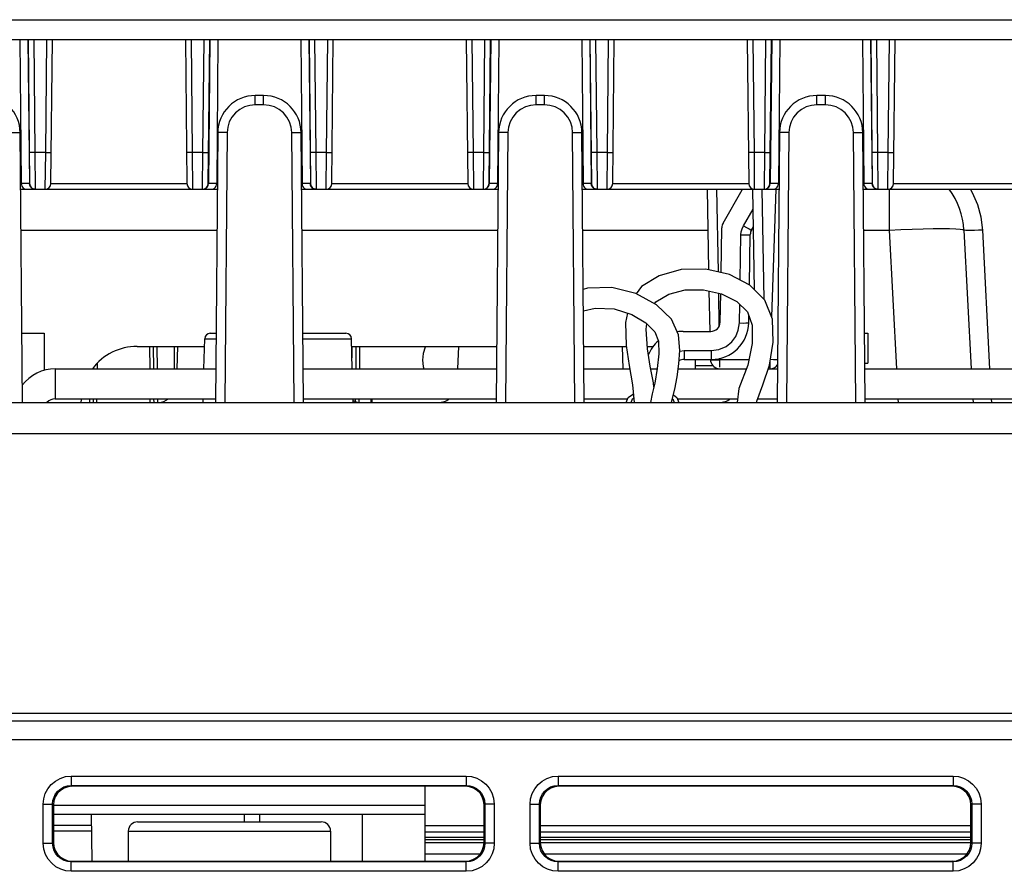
# Model space of a CAD drawing. Extents: x 28 to 410, y 33 to 287.
# Tile 6 of 63: x 73 to 86, y 85 to 97. Entities that reach past the tile are written whole.
import ezdxf

# ---------------------------------------------------------------- set-up
doc = ezdxf.new("R2010")
doc.units = 0
doc.header["$LTSCALE"] = 23.1
doc.layers.get('0').update_dxf_attribs({"linetype": 'CONTINUOUS'})
for name, color, linetype in [('ALL_AXIS', 7, 'CONTINUOUS'), ('ALL_FEATURES', 7, 'CONTINUOUS'), ('LAY0001', 7, 'CONTINUOUS')]:
    doc.layers.add(name, color=color, linetype=linetype)

msp = doc.modelspace()

# ---------------------------------------------------------------- linework, layer by layer
at = {"color": 7, "linetype": 'CONTINUOUS'}
for p, q in [((78.465, 85.268), (78.465, 86.268)), ((79.252, 85.74), (78.465, 85.74)), ((85.752, 85.74), (80.002, 85.74)), ((78.465, 85.658), (79.252, 85.658)), ((80.002, 85.658), (85.752, 85.658))]:
    msp.add_line(p, q, dxfattribs=at)
at = {"color": 9, "linetype": 'CONTINUOUS'}
for p, q in [((79.252, 85.583), (78.465, 85.583)), ((85.752, 85.583), (80.002, 85.583)), ((78.465, 85.555), (79.252, 85.555)), ((79.252, 85.512), (78.465, 85.512)), ((80.002, 85.555), (85.752, 85.555)), ((85.752, 85.512), (80.002, 85.512)), ((78.465, 85.367), (79.201, 85.367)), ((80.053, 85.367), (85.701, 85.367))]:
    msp.add_line(p, q, dxfattribs=at)
at = {"layer": 'ALL_AXIS', "color": 7, "linetype": 'CONTINUOUS'}
for p, q in [((81.768, 91.443), (81.773, 91.44)), ((81.773, 91.44), (81.791, 91.393))]:
    msp.add_line(p, q, dxfattribs=at)
for points in [[(81.151, 91.393), (81.177, 91.462), (81.246, 91.51)], [(81.214, 91.393), (81.232, 91.44), (81.252, 91.454)], [(81.78, 91.495), (81.827, 91.462), (81.853, 91.393)]]:
    msp.add_lwpolyline(points, dxfattribs=at)
at = {"layer": 'ALL_FEATURES', "color": 9, "linetype": 'CONTINUOUS'}
for p, q in [((63.558, 96.506), (115.197, 96.506)), ((73.162, 96.243), (73.183, 94.317)), ((73.24, 96.243), (73.256, 94.734)), ((73.399, 94.734), (73.414, 96.243)), ((75.34, 96.243), (75.356, 94.734)), ((75.499, 94.734), (75.514, 96.243)), ((75.592, 96.243), (75.572, 94.317)), ((76.912, 96.243), (76.933, 94.317)), ((76.99, 96.243), (77.006, 94.734)), ((77.149, 94.734), (77.164, 96.243)), ((79.09, 96.243), (79.106, 94.734)), ((79.249, 94.734), (79.264, 96.243)), ((79.342, 96.243), (79.322, 94.317)), ((80.662, 96.243), (80.683, 94.317)), ((80.74, 96.243), (80.756, 94.734)), ((80.899, 94.734), (80.914, 96.243)), ((82.84, 96.243), (82.856, 94.734)), ((82.999, 94.734), (83.014, 96.243)), ((83.092, 96.243), (83.072, 94.317)), ((84.412, 96.243), (84.433, 94.317)), ((84.49, 96.243), (84.506, 94.734)), ((84.649, 94.734), (84.664, 96.243)), ((76.196, 95.369), (76.196, 95.493)), ((76.309, 95.369), (76.309, 95.493)), ((79.946, 95.369), (79.946, 95.493)), ((80.059, 95.369), (80.059, 95.493)), ((83.696, 95.369), (83.696, 95.493)), ((83.809, 95.369), (83.809, 95.493)), ((76.309, 95.369), (76.196, 95.369)), ((80.059, 95.369), (79.946, 95.369)), ((83.809, 95.369), (83.696, 95.369)), ((75.821, 94.997), (75.789, 91.393)), ((76.715, 91.393), (76.684, 94.997)), ((79.571, 94.997), (79.539, 91.393)), ((80.465, 91.393), (80.434, 94.997)), ((83.321, 94.997), (83.289, 91.393)), ((84.215, 91.393), (84.184, 94.997)), ((73.256, 94.734), (73.26, 94.243)), ((73.399, 94.734), (73.256, 94.734)), ((73.394, 94.243), (73.399, 94.734)), ((75.356, 94.734), (75.36, 94.243)), ((75.499, 94.734), (75.356, 94.734)), ((75.494, 94.243), (75.499, 94.734)), ((77.006, 94.734), (77.01, 94.243)), ((77.149, 94.734), (77.006, 94.734)), ((77.144, 94.243), (77.149, 94.734)), ((79.106, 94.734), (79.11, 94.243)), ((79.249, 94.734), (79.106, 94.734)), ((79.244, 94.243), (79.249, 94.734)), ((80.756, 94.734), (80.76, 94.243)), ((80.899, 94.734), (80.756, 94.734)), ((80.894, 94.243), (80.899, 94.734)), ((82.856, 94.734), (82.86, 94.243)), ((82.999, 94.734), (82.856, 94.734)), ((82.994, 94.243), (82.999, 94.734)), ((84.506, 94.734), (84.51, 94.243)), ((84.649, 94.734), (84.506, 94.734)), ((84.644, 94.243), (84.649, 94.734)), ((73.065, 94.317), (73.073, 94.317)), ((73.185, 94.317), (73.073, 94.317)), ((73.213, 94.257), (73.197, 94.273)), ((73.469, 94.317), (75.285, 94.317)), ((75.541, 94.257), (75.558, 94.273)), ((75.682, 94.317), (75.569, 94.317)), ((75.682, 94.317), (75.69, 94.317)), ((76.815, 94.317), (76.823, 94.317)), ((76.935, 94.317), (76.823, 94.317)), ((76.963, 94.257), (76.947, 94.273)), ((77.219, 94.317), (79.035, 94.317)), ((79.291, 94.257), (79.308, 94.273)), ((79.432, 94.317), (79.319, 94.317)), ((79.432, 94.317), (79.44, 94.317)), ((80.565, 94.317), (80.573, 94.317)), ((80.685, 94.317), (80.573, 94.317)), ((80.713, 94.257), (80.697, 94.273)), ((80.969, 94.317), (82.785, 94.317)), ((83.041, 94.257), (83.058, 94.273)), ((83.182, 94.317), (83.069, 94.317)), ((83.182, 94.317), (83.19, 94.317)), ((84.315, 94.317), (84.323, 94.317)), ((84.435, 94.317), (84.323, 94.317)), ((84.463, 94.257), (84.447, 94.273)), ((84.719, 94.317), (86.535, 94.317)), ((82.38, 93.137), (82.36, 94.243)), ((82.99, 92.77), (82.964, 94.243)), ((83.149, 94.243), (83.089, 92.536)), ((84.66, 94.243), (84.66, 93.695)), ((82.715, 93.753), (82.844, 93.976)), ((73.07, 93.695), (75.684, 93.695)), ((76.82, 93.695), (79.434, 93.695)), ((80.57, 93.695), (82.245, 93.695)), ((82.671, 93.028), (82.681, 93.632)), ((84.32, 93.695), (84.66, 93.695)), ((84.66, 93.695), (84.757, 91.843)), ((86.006, 91.843), (85.909, 93.695)), ((82.392, 92.415), (82.385, 92.854)), ((82.661, 92.455), (82.665, 92.705)), ((75.522, 92.245), (75.672, 92.245)), ((76.833, 92.245), (77.482, 92.245)), ((74.792, 91.843), (74.789, 92.143)), ((74.892, 91.843), (74.889, 92.143)), ((75.115, 92.143), (75.113, 91.843)), ((77.489, 91.991), (77.49, 92.143)), ((77.59, 92.143), (77.588, 91.843)), ((81.865, 92.077), (81.922, 92.086)), ((81.922, 92.086), (81.922, 91.968)), ((81.922, 92.086), (82.286, 92.086)), ((82.286, 92.086), (82.286, 91.968)), ((74.088, 91.918), (74.088, 91.843)), ((82.275, 91.966), (82.285, 91.963)), ((82.285, 91.963), (82.312, 91.962)), ((82.4, 91.961), (82.4, 91.984)), ((82.4, 91.863), (82.4, 91.961)), ((82.787, 91.961), (82.4, 91.961)), ((83.069, 91.941), (83.069, 91.843)), ((73.527, 91.843), (73.527, 91.443)), ((82.077, 91.887), (82.306, 91.887)), ((73.984, 91.443), (73.984, 91.393)), ((74.084, 91.393), (74.084, 91.443)), ((74.796, 91.393), (74.795, 91.443)), ((74.896, 91.393), (74.895, 91.443)), ((77.584, 91.396), (77.584, 91.443)), ((77.742, 91.443), (77.739, 91.393)), ((84.778, 91.443), (84.781, 91.393)), ((86.029, 91.393), (86.027, 91.443)), ((62.279, 86.893), (116.475, 86.893)), ((73.741, 86.404), (73.741, 86.279)), ((73.741, 86.404), (79.013, 86.404)), ((79.013, 86.404), (79.013, 86.279)), ((80.241, 86.404), (80.241, 86.279)), ((80.241, 86.404), (85.513, 86.404)), ((85.513, 86.404), (85.513, 86.279)), ((73.741, 86.279), (73.752, 86.268)), ((73.741, 86.279), (79.013, 86.279)), ((79.013, 86.279), (79.002, 86.268)), ((80.241, 86.279), (80.252, 86.268)), ((80.241, 86.279), (85.513, 86.279)), ((85.513, 86.279), (85.502, 86.268)), ((73.366, 85.507), (73.366, 86.029)), ((73.366, 86.029), (73.491, 86.029)), ((73.491, 85.507), (73.491, 86.029)), ((73.491, 86.029), (73.502, 86.018)), ((73.502, 86.016), (78.465, 86.016)), ((79.263, 86.029), (79.252, 86.018)), ((79.263, 86.029), (79.263, 85.507)), ((79.388, 86.029), (79.263, 86.029)), ((79.388, 86.029), (79.388, 85.507)), ((79.866, 85.507), (79.866, 86.029)), ((79.866, 86.029), (79.991, 86.029)), ((79.991, 85.507), (79.991, 86.029)), ((79.991, 86.029), (80.002, 86.018)), ((85.763, 86.029), (85.752, 86.018)), ((85.763, 86.029), (85.763, 85.507)), ((85.888, 86.029), (85.763, 86.029)), ((85.888, 86.029), (85.888, 85.507)), ((74.007, 85.742), (73.502, 85.742)), ((74.502, 85.668), (77.202, 85.668)), ((73.366, 85.507), (73.491, 85.507)), ((73.491, 85.507), (73.502, 85.518)), ((79.263, 85.507), (79.252, 85.518)), ((79.388, 85.507), (79.263, 85.507)), ((79.866, 85.507), (79.991, 85.507)), ((79.991, 85.507), (80.002, 85.518)), ((85.763, 85.507), (85.752, 85.518)), ((85.888, 85.507), (85.763, 85.507)), ((73.741, 85.257), (73.752, 85.268)), ((73.741, 85.132), (73.741, 85.257)), ((79.013, 85.257), (73.741, 85.257)), ((79.013, 85.257), (79.002, 85.268)), ((79.013, 85.132), (79.013, 85.257)), ((80.241, 85.257), (80.252, 85.268)), ((80.241, 85.132), (80.241, 85.257)), ((85.513, 85.257), (80.241, 85.257)), ((85.513, 85.257), (85.502, 85.268)), ((85.513, 85.132), (85.513, 85.257)), ((79.013, 85.132), (73.741, 85.132)), ((85.513, 85.132), (80.241, 85.132))]:
    msp.add_line(p, q, dxfattribs=at)
at = {"layer": 'ALL_FEATURES', "color": 7, "linetype": 'CONTINUOUS'}
for p, q in [((63.538, 96.243), (115.216, 96.243)), ((73.055, 96.243), (73.073, 94.317)), ((73.165, 96.243), (73.185, 94.317)), ((73.469, 94.317), (73.489, 96.243)), ((75.265, 96.243), (75.285, 94.317)), ((75.569, 94.317), (75.589, 96.243)), ((75.699, 96.243), (75.682, 94.317)), ((76.805, 96.243), (76.823, 94.317)), ((76.915, 96.243), (76.935, 94.317)), ((77.219, 94.317), (77.239, 96.243)), ((79.015, 96.243), (79.035, 94.317)), ((79.319, 94.317), (79.339, 96.243)), ((79.449, 96.243), (79.432, 94.317)), ((80.555, 96.243), (80.573, 94.317)), ((80.665, 96.243), (80.685, 94.317)), ((80.969, 94.317), (80.989, 96.243)), ((82.765, 96.243), (82.785, 94.317)), ((83.069, 94.317), (83.089, 96.243)), ((83.199, 96.243), (83.182, 94.317)), ((84.305, 96.243), (84.323, 94.317)), ((84.415, 96.243), (84.435, 94.317)), ((84.719, 94.317), (84.739, 96.243)), ((76.309, 95.493), (76.196, 95.493)), ((80.059, 95.493), (79.946, 95.493)), ((83.809, 95.493), (83.696, 95.493)), ((73.09, 91.393), (73.059, 94.997)), ((75.696, 94.997), (75.664, 91.393)), ((76.84, 91.393), (76.809, 94.997)), ((79.446, 94.997), (79.414, 91.393)), ((80.59, 91.393), (80.559, 94.997)), ((83.196, 94.997), (83.164, 91.393)), ((84.34, 91.393), (84.309, 94.997)), ((73.065, 94.243), (75.689, 94.243)), ((76.815, 94.243), (79.439, 94.243)), ((80.565, 94.243), (83.189, 94.243)), ((82.254, 93.166), (82.235, 94.243)), ((82.443, 93.789), (82.699, 94.233)), ((82.863, 92.897), (82.839, 94.242)), ((84.315, 94.243), (86.939, 94.243)), ((82.823, 93.697), (82.848, 93.74)), ((82.416, 93.128), (82.426, 93.728)), ((82.795, 92.963), (82.806, 93.636)), ((85.659, 93.695), (85.756, 91.843)), ((82.269, 92.343), (82.259, 92.883)), ((82.404, 92.466), (82.411, 92.848)), ((82.786, 92.459), (82.788, 92.555)), ((73.082, 92.318), (73.377, 92.318)), ((73.377, 92.318), (73.377, 91.819)), ((75.597, 92.318), (75.672, 92.318)), ((76.832, 92.318), (77.407, 92.318)), ((81.909, 92.343), (82.279, 92.343)), ((84.377, 92.318), (84.377, 91.918)), ((75.512, 91.843), (75.522, 92.245)), ((77.493, 91.843), (77.482, 92.245)), ((74.621, 92.143), (75.52, 92.143)), ((74.842, 91.843), (74.839, 92.143)), ((75.159, 92.143), (75.149, 91.843)), ((77.485, 92.143), (79.421, 92.143)), ((77.54, 92.143), (77.538, 91.843)), ((78.909, 92.143), (78.899, 91.843)), ((80.584, 92.143), (81.152, 92.143)), ((81.096, 92.143), (81.106, 91.843)), ((81.432, 92.143), (81.514, 92.143)), ((81.922, 91.968), (82.286, 91.968)), ((84.336, 91.918), (84.377, 91.918)), ((74.038, 91.861), (74.038, 91.843)), ((83.045, 91.843), (83.069, 91.843)), ((65.443, 91.393), (88.334, 91.393)), ((73.527, 91.443), (75.665, 91.443)), ((73.872, 91.432), (73.87, 91.393)), ((74.034, 91.443), (74.034, 91.393)), ((74.846, 91.392), (74.845, 91.443)), ((75.5, 91.393), (75.501, 91.443)), ((76.84, 91.443), (79.415, 91.443)), ((77.505, 91.393), (77.503, 91.443)), ((77.534, 91.407), (77.534, 91.443)), ((77.752, 91.443), (77.752, 91.393)), ((80.59, 91.443), (81.17, 91.443)), ((81.834, 91.443), (82.636, 91.443)), ((82.906, 91.443), (83.165, 91.443)), ((84.34, 91.443), (86.915, 91.443)), ((85.777, 91.443), (85.78, 91.393)), ((62.275, 87.143), (116.48, 87.143)), ((79.002, 86.268), (73.752, 86.268)), ((85.502, 86.268), (80.252, 86.268)), ((73.502, 86.018), (73.502, 85.518)), ((79.252, 85.518), (79.252, 86.018)), ((80.002, 86.018), (80.002, 85.518)), ((85.752, 85.518), (85.752, 86.018)), ((73.502, 85.893), (78.465, 85.893)), ((74.005, 85.893), (74.015, 85.268)), ((76.05, 85.893), (76.048, 85.793)), ((76.252, 85.893), (76.252, 85.793)), ((77.627, 85.268), (77.627, 85.893)), ((74.627, 85.793), (77.077, 85.793)), ((74.008, 85.668), (73.502, 85.668)), ((74.502, 85.668), (74.502, 85.268)), ((77.202, 85.668), (77.202, 85.268)), ((73.752, 85.268), (79.002, 85.268)), ((80.252, 85.268), (85.502, 85.268))]:
    msp.add_line(p, q, dxfattribs=at)
at = {"layer": 'ALL_FEATURES', "color": 3, "linetype": 'CONTINUOUS'}
for p, q in [((84.332, 92.318), (84.377, 92.318)), ((82.077, 91.843), (82.077, 91.968)), ((73.527, 91.843), (75.668, 91.843)), ((76.836, 91.843), (79.418, 91.843)), ((80.586, 91.843), (81.195, 91.843)), ((81.477, 91.843), (81.563, 91.843)), ((81.843, 91.843), (82.754, 91.843)), ((83.069, 91.843), (83.168, 91.843)), ((84.336, 91.843), (86.918, 91.843))]:
    msp.add_line(p, q, dxfattribs=at)
at = {"layer": 'ALL_FEATURES', "color": 9, "linetype": 'CONTINUOUS'}
for points in [[(76.196, 95.369), (76.123, 95.362), (76.053, 95.341), (75.989, 95.307), (75.932, 95.26), (75.885, 95.204), (75.85, 95.14), (75.829, 95.07), (75.821, 94.997)], [(76.684, 94.997), (76.676, 95.07), (76.654, 95.14), (76.619, 95.204), (76.573, 95.26), (76.516, 95.306), (76.452, 95.341), (76.382, 95.362), (76.309, 95.369)], [(79.946, 95.369), (79.873, 95.362), (79.803, 95.341), (79.739, 95.307), (79.682, 95.26), (79.635, 95.204), (79.6, 95.14), (79.579, 95.07), (79.571, 94.997)], [(80.434, 94.997), (80.426, 95.07), (80.404, 95.14), (80.369, 95.204), (80.323, 95.26), (80.266, 95.306), (80.202, 95.341), (80.132, 95.362), (80.059, 95.369)], [(83.696, 95.369), (83.623, 95.362), (83.553, 95.341), (83.489, 95.307), (83.432, 95.26), (83.385, 95.204), (83.35, 95.14), (83.329, 95.07), (83.321, 94.997)], [(84.184, 94.997), (84.176, 95.07), (84.154, 95.14), (84.119, 95.204), (84.073, 95.26), (84.016, 95.306), (83.952, 95.341), (83.882, 95.362), (83.809, 95.369)], [(72.934, 94.997), (72.972, 94.997), (73.007, 94.998), (73.035, 94.998), (73.053, 94.997), (73.059, 94.997)], [(75.821, 94.997), (75.782, 94.997), (75.747, 94.998), (75.72, 94.998), (75.702, 94.997), (75.696, 94.997)], [(76.684, 94.997), (76.722, 94.997), (76.757, 94.998), (76.785, 94.998), (76.803, 94.997), (76.809, 94.997)], [(79.571, 94.997), (79.532, 94.997), (79.497, 94.998), (79.47, 94.998), (79.452, 94.997), (79.446, 94.997)], [(80.434, 94.997), (80.472, 94.997), (80.507, 94.998), (80.535, 94.998), (80.553, 94.997), (80.559, 94.997)], [(83.321, 94.997), (83.282, 94.997), (83.247, 94.998), (83.22, 94.998), (83.202, 94.997), (83.196, 94.997)], [(84.184, 94.997), (84.222, 94.997), (84.257, 94.998), (84.285, 94.998), (84.303, 94.997), (84.309, 94.997)], [(73.256, 94.734), (73.233, 94.734), (73.212, 94.734), (73.195, 94.734), (73.185, 94.734), (73.181, 94.735)], [(73.399, 94.734), (73.422, 94.734), (73.443, 94.734), (73.459, 94.734), (73.47, 94.734), (73.474, 94.735)], [(75.356, 94.734), (75.333, 94.734), (75.312, 94.734), (75.295, 94.734), (75.285, 94.734), (75.281, 94.735)], [(75.499, 94.734), (75.522, 94.734), (75.543, 94.734), (75.559, 94.734), (75.57, 94.734), (75.574, 94.735)], [(77.006, 94.734), (76.983, 94.734), (76.962, 94.734), (76.945, 94.734), (76.935, 94.734), (76.931, 94.735)], [(77.149, 94.734), (77.172, 94.734), (77.193, 94.734), (77.209, 94.734), (77.22, 94.734), (77.224, 94.735)], [(79.106, 94.734), (79.083, 94.734), (79.062, 94.734), (79.045, 94.734), (79.035, 94.734), (79.031, 94.735)], [(79.249, 94.734), (79.272, 94.734), (79.293, 94.734), (79.309, 94.734), (79.32, 94.734), (79.324, 94.735)], [(80.756, 94.734), (80.733, 94.734), (80.712, 94.734), (80.695, 94.734), (80.685, 94.734), (80.681, 94.735)], [(80.899, 94.734), (80.922, 94.734), (80.943, 94.734), (80.959, 94.734), (80.97, 94.734), (80.974, 94.735)], [(82.856, 94.734), (82.833, 94.734), (82.812, 94.734), (82.795, 94.734), (82.785, 94.734), (82.781, 94.735)], [(82.999, 94.734), (83.022, 94.734), (83.043, 94.734), (83.059, 94.734), (83.07, 94.734), (83.074, 94.735)], [(84.506, 94.734), (84.483, 94.734), (84.462, 94.734), (84.445, 94.734), (84.435, 94.734), (84.431, 94.735)], [(84.649, 94.734), (84.672, 94.734), (84.693, 94.734), (84.709, 94.734), (84.72, 94.734), (84.724, 94.735)], [(73.197, 94.273), (73.186, 94.294), (73.183, 94.317)], [(73.256, 94.243), (73.233, 94.246), (73.213, 94.257)], [(75.499, 94.243), (75.521, 94.246), (75.541, 94.257)], [(75.558, 94.273), (75.568, 94.294), (75.572, 94.317)], [(76.947, 94.273), (76.936, 94.294), (76.933, 94.317)], [(77.006, 94.243), (76.983, 94.246), (76.963, 94.257)], [(79.249, 94.243), (79.271, 94.246), (79.291, 94.257)], [(79.308, 94.273), (79.318, 94.294), (79.322, 94.317)], [(80.697, 94.273), (80.686, 94.294), (80.683, 94.317)], [(80.756, 94.243), (80.733, 94.246), (80.713, 94.257)], [(82.999, 94.243), (83.021, 94.246), (83.041, 94.257)], [(83.058, 94.273), (83.068, 94.294), (83.072, 94.317)], [(84.447, 94.273), (84.436, 94.294), (84.433, 94.317)], [(84.506, 94.243), (84.483, 94.246), (84.463, 94.257)], [(85.909, 93.695), (85.887, 93.87), (85.843, 94.035), (85.775, 94.194), (85.747, 94.243)], [(82.681, 93.632), (82.685, 93.671), (82.696, 93.711), (82.715, 93.753)], [(82.715, 93.753), (82.756, 93.73), (82.79, 93.711), (82.814, 93.7), (82.823, 93.697)], [(82.681, 93.632), (82.729, 93.632), (82.77, 93.632), (82.797, 93.634), (82.806, 93.636)], [(84.66, 93.695), (84.816, 93.703), (84.968, 93.709), (85.113, 93.713), (85.246, 93.716), (85.366, 93.717), (85.467, 93.716), (85.549, 93.713), (85.609, 93.709), (85.646, 93.703), (85.659, 93.695)], [(85.909, 93.695), (85.853, 93.693), (85.8, 93.691), (85.753, 93.69), (85.714, 93.69), (85.684, 93.691), (85.665, 93.693), (85.659, 93.695)], [(82.286, 92.086), (82.388, 92.101), (82.482, 92.142), (82.559, 92.204), (82.612, 92.276), (82.646, 92.358), (82.661, 92.455)], [(82.661, 92.455), (82.709, 92.454), (82.749, 92.455), (82.776, 92.457), (82.786, 92.459)], [(82.312, 91.962), (82.352, 91.961), (82.4, 91.961)], [(83.169, 91.963), (83.157, 91.963), (83.117, 91.964), (83.074, 91.966)], [(65.346, 90.98), (88.431, 90.98), (88.525, 90.976), (88.611, 90.97), (88.687, 90.96), (88.749, 90.948), (88.795, 90.934), (88.824, 90.918), (88.833, 90.902)], [(64.879, 87.266), (64.889, 87.261), (64.917, 87.258), (64.963, 87.254), (65.024, 87.251), (65.099, 87.249), (65.185, 87.247), (65.279, 87.246), (113.391, 87.246)], [(73.366, 86.029), (73.373, 86.102), (73.394, 86.171), (73.428, 86.235), (73.473, 86.291), (73.528, 86.338), (73.592, 86.373), (73.664, 86.396), (73.741, 86.404)], [(79.013, 86.404), (79.086, 86.397), (79.155, 86.376), (79.219, 86.342), (79.275, 86.297), (79.322, 86.242), (79.357, 86.178), (79.38, 86.107), (79.388, 86.029)], [(79.866, 86.029), (79.873, 86.102), (79.894, 86.171), (79.928, 86.235), (79.973, 86.291), (80.028, 86.338), (80.092, 86.373), (80.164, 86.396), (80.241, 86.404)], [(85.513, 86.404), (85.586, 86.397), (85.655, 86.376), (85.719, 86.342), (85.775, 86.297), (85.822, 86.242), (85.857, 86.178), (85.88, 86.107), (85.888, 86.029)], [(73.491, 86.029), (73.496, 86.077), (73.51, 86.123), (73.532, 86.166), (73.563, 86.204), (73.599, 86.235), (73.641, 86.258), (73.689, 86.273), (73.741, 86.279)], [(79.013, 86.279), (79.062, 86.274), (79.108, 86.26), (79.151, 86.238), (79.188, 86.207), (79.219, 86.171), (79.242, 86.129), (79.258, 86.081), (79.263, 86.029)], [(79.991, 86.029), (79.996, 86.077), (80.01, 86.123), (80.032, 86.166), (80.063, 86.204), (80.099, 86.235), (80.141, 86.258), (80.189, 86.273), (80.241, 86.279)], [(85.513, 86.279), (85.562, 86.274), (85.608, 86.26), (85.651, 86.238), (85.688, 86.207), (85.719, 86.171), (85.742, 86.129), (85.758, 86.081), (85.763, 86.029)], [(73.741, 85.132), (73.669, 85.139), (73.599, 85.16), (73.535, 85.193), (73.479, 85.239), (73.433, 85.294), (73.397, 85.357), (73.374, 85.429), (73.366, 85.507)], [(73.741, 85.257), (73.693, 85.262), (73.647, 85.275), (73.604, 85.298), (73.566, 85.328), (73.535, 85.365), (73.512, 85.407), (73.497, 85.455), (73.491, 85.507)], [(79.263, 85.507), (79.258, 85.458), (79.245, 85.412), (79.222, 85.37), (79.192, 85.332), (79.155, 85.301), (79.113, 85.278), (79.065, 85.262), (79.013, 85.257)], [(79.388, 85.507), (79.381, 85.434), (79.36, 85.365), (79.327, 85.301), (79.281, 85.245), (79.226, 85.198), (79.163, 85.163), (79.091, 85.14), (79.013, 85.132)], [(80.241, 85.132), (80.169, 85.139), (80.099, 85.16), (80.035, 85.193), (79.979, 85.239), (79.933, 85.294), (79.897, 85.357), (79.874, 85.429), (79.866, 85.507)], [(80.241, 85.257), (80.193, 85.262), (80.147, 85.275), (80.104, 85.298), (80.066, 85.328), (80.035, 85.365), (80.012, 85.407), (79.997, 85.455), (79.991, 85.507)], [(85.763, 85.507), (85.758, 85.458), (85.745, 85.412), (85.722, 85.37), (85.692, 85.332), (85.655, 85.301), (85.613, 85.278), (85.565, 85.262), (85.513, 85.257)], [(85.888, 85.507), (85.881, 85.434), (85.86, 85.365), (85.827, 85.301), (85.781, 85.245), (85.726, 85.198), (85.663, 85.163), (85.591, 85.14), (85.513, 85.132)]]:
    msp.add_lwpolyline(points, dxfattribs=at)
at = {"layer": 'ALL_FEATURES', "color": 7, "linetype": 'CONTINUOUS'}
for points in [[(73.073, 94.317), (73.074, 94.3), (73.079, 94.284), (73.088, 94.268), (73.1, 94.255), (73.115, 94.246), (73.133, 94.243)], [(75.621, 94.243), (75.639, 94.246), (75.654, 94.255), (75.667, 94.268), (75.675, 94.284), (75.68, 94.3), (75.682, 94.317)], [(76.823, 94.317), (76.824, 94.3), (76.829, 94.284), (76.838, 94.268), (76.85, 94.255), (76.865, 94.246), (76.883, 94.243)], [(79.371, 94.243), (79.389, 94.246), (79.404, 94.255), (79.417, 94.268), (79.425, 94.284), (79.43, 94.3), (79.432, 94.317)], [(80.573, 94.317), (80.574, 94.3), (80.579, 94.284), (80.588, 94.268), (80.6, 94.255), (80.615, 94.246), (80.633, 94.243)], [(83.121, 94.243), (83.139, 94.246), (83.154, 94.255), (83.167, 94.268), (83.175, 94.284), (83.18, 94.3), (83.182, 94.317)], [(84.323, 94.317), (84.324, 94.3), (84.329, 94.284), (84.338, 94.268), (84.35, 94.255), (84.365, 94.246), (84.383, 94.243)], [(78.472, 92.143), (78.465, 92.131), (78.44, 92.047), (78.432, 91.96), (78.44, 91.873), (78.449, 91.843)], [(73.752, 86.268), (73.697, 86.262), (73.644, 86.243), (73.596, 86.213), (73.557, 86.174), (73.527, 86.126), (73.508, 86.074), (73.502, 86.018)], [(79.252, 86.018), (79.246, 86.074), (79.228, 86.126), (79.198, 86.174), (79.158, 86.213), (79.111, 86.243), (79.058, 86.262), (79.002, 86.268)], [(80.252, 86.268), (80.197, 86.262), (80.144, 86.243), (80.096, 86.213), (80.057, 86.174), (80.027, 86.126), (80.008, 86.074), (80.002, 86.018)], [(85.752, 86.018), (85.746, 86.074), (85.728, 86.126), (85.698, 86.174), (85.658, 86.213), (85.611, 86.243), (85.558, 86.262), (85.502, 86.268)], [(73.502, 85.518), (73.508, 85.462), (73.527, 85.409), (73.557, 85.362), (73.596, 85.322), (73.644, 85.292), (73.696, 85.274), (73.752, 85.268)], [(79.002, 85.268), (79.058, 85.274), (79.111, 85.292), (79.158, 85.322), (79.198, 85.362), (79.228, 85.409), (79.246, 85.462), (79.252, 85.518)], [(80.002, 85.518), (80.008, 85.462), (80.027, 85.409), (80.057, 85.362), (80.096, 85.322), (80.144, 85.292), (80.196, 85.274), (80.252, 85.268)], [(85.502, 85.268), (85.558, 85.274), (85.611, 85.292), (85.658, 85.322), (85.698, 85.362), (85.728, 85.409), (85.746, 85.462), (85.752, 85.518)]]:
    msp.add_lwpolyline(points, dxfattribs=at)
for centre, radius, start, end in [((72.559, 94.993), 0.5, 0.5, 90), ((76.196, 94.993), 0.5, 90, 179.5), ((76.309, 94.993), 0.5, 0.5, 90), ((79.946, 94.993), 0.5, 90, 179.5), ((80.059, 94.993), 0.5, 0.5, 90), ((83.696, 94.993), 0.5, 90, 179.5), ((83.809, 94.993), 0.5, 0.5, 90), ((73.26, 94.318), 0.075, 180.6, 270), ((73.394, 94.318), 0.075, 270, 359.4), ((75.36, 94.318), 0.075, 180.6, 270), ((75.494, 94.318), 0.075, 270, 359.4), ((77.01, 94.318), 0.075, 180.6, 270), ((77.144, 94.318), 0.075, 270, 359.4), ((79.11, 94.318), 0.075, 180.6, 270), ((79.244, 94.318), 0.075, 270, 359.4), ((80.76, 94.318), 0.075, 180.6, 270), ((80.894, 94.318), 0.075, 270, 359.4), ((82.86, 94.318), 0.075, 180.6, 270), ((82.994, 94.318), 0.075, 270, 359.4), ((84.51, 94.318), 0.075, 180.6, 270), ((84.644, 94.318), 0.075, 270, 359.4), ((82.591, 94.295), 0.125, 330, 335.223), ((84.66, 93.643), 1, 3, 36.9128), ((82.551, 93.726), 0.125, 150, 179), ((82.931, 93.634), 0.125, 150, 179), ((82.279, 92.468), 0.125, 270, 359), ((82.286, 92.468), 0.5, 270, 359), ((75.597, 92.243), 0.075, 90, 178.5), ((77.407, 92.243), 0.075, 1.5, 90), ((81.909, 91.843), 0.5, 90, 98.9982), ((81.909, 91.843), 0.5, 131.3323, 158.5617), ((74.621, 91.393), 0.75, 90, 142.9764), ((81.922, 91.843), 0.125, 90, 122.9279), ((82.4, 91.968), 0.125, 181, 258.8823), ((83.069, 91.968), 0.125, 270, 324.0676), ((73.527, 91.293), 0.15, 90, 137.6017), ((74.621, 91.393), 0.75, 176.1633, 177), ((74.891, 91.643), 0.25, 272.9877, 306.7404), ((77.613, 91.643), 0.25, 244.0757, 270), ((78.641, 91.643), 0.25, 270, 306.7404), ((82.391, 91.643), 0.25, 270, 306.7404), ((74.627, 85.668), 0.125, 90, 180), ((77.077, 85.668), 0.125, 0, 90)]:
    msp.add_arc(centre, radius, start, end, dxfattribs=at)
at = {"layer": 'ALL_FEATURES', "color": 3, "linetype": 'CONTINUOUS'}
msp.add_arc((73.527, 91.293), 0.55, 90, 143.1438, dxfattribs=at)
at = {"layer": 'LAY0001', "color": 7, "linetype": 'CONTINUOUS'}
msp.add_line((81.235, 91.631), (81.257, 91.393), dxfattribs=at)
for points in [[(82.895, 91.393), (82.895, 91.413), (82.973, 91.628), (83.061, 91.892), (83.112, 92.2), (83.102, 92.505), (82.999, 92.761), (82.798, 92.961), (82.528, 93.102), (82.213, 93.176), (81.884, 93.17), (81.588, 93.087), (81.354, 92.941), (81.283, 92.844)], [(81.755, 91.395), (81.765, 91.432), (81.799, 91.571), (81.828, 91.738), (81.852, 91.909), (81.866, 92.088), (81.849, 92.295), (81.754, 92.504), (81.556, 92.696), (81.276, 92.848), (80.959, 92.929), (80.631, 92.919), (80.577, 92.902)], [(81.526, 92.713), (81.543, 92.738), (81.717, 92.84), (81.938, 92.898), (82.183, 92.9), (82.423, 92.845), (82.625, 92.744), (82.769, 92.606), (82.833, 92.427)], [(80.579, 92.616), (80.734, 92.653), (80.989, 92.644), (81.225, 92.568), (81.41, 92.459), (81.534, 92.335)], [(81.167, 92.587), (81.14, 92.463), (81.15, 92.156), (81.187, 91.886), (81.235, 91.631)], [(81.52, 91.6), (81.513, 91.654), (81.471, 91.877), (81.434, 92.109), (81.415, 92.374), (81.424, 92.445)], [(82.833, 92.427), (82.832, 92.183), (82.773, 91.891), (82.655, 91.579), (82.63, 91.393)], [(81.534, 92.335), (81.583, 92.211), (81.586, 92.042), (81.564, 91.847), (81.532, 91.653), (81.498, 91.508), (81.472, 91.393)]]:
    msp.add_lwpolyline(points, dxfattribs=at)

doc.saveas('drawing.dxf')
